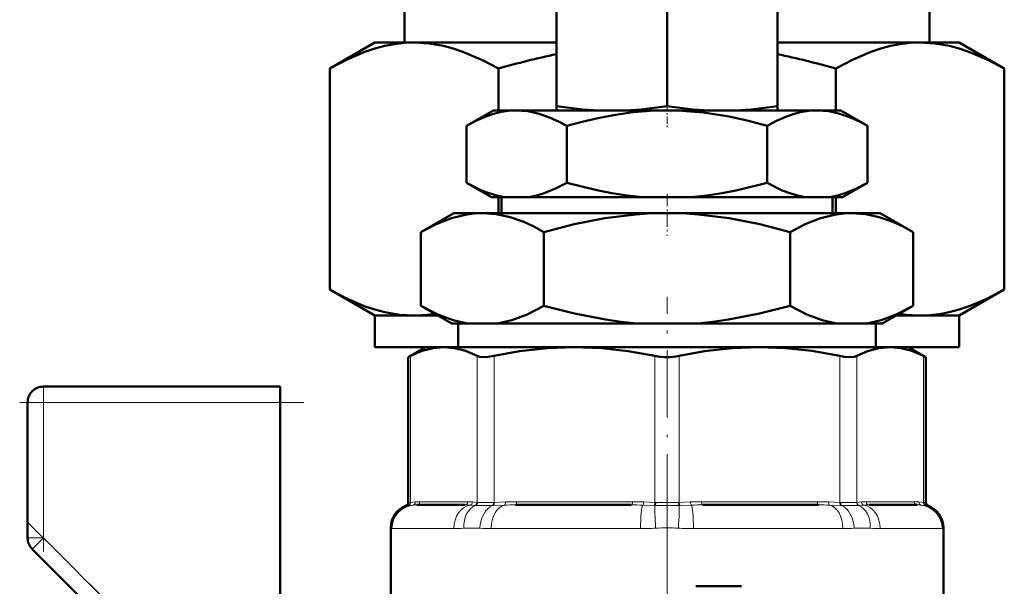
# Model space of a CAD drawing. Extents: x -1438 to 1837, y -1771 to 622.
# Tile 58 of 90: x 96 to 158, y -84 to -48. Entities that reach past the tile are written whole.
import ezdxf

# ---------------------------------------------------------------- set-up
doc = ezdxf.new("R2010")
doc.units = 0
doc.linetypes.add('DASHDOT', pattern=[18.5, 12, -3, 0.5, -3])

msp = doc.modelspace()

# ---------------------------------------------------------------- linework, layer by layer
at = {"color": 7, "lineweight": 50}
for p, q in [((120.166, -42.596), (120.166, -49.08)), ((153.416, -42.596), (153.416, -49.08)), ((129.791, -44.664), (129.791, -53.103)), ((136.791, -44.657), (136.791, -53.11)), ((143.791, -44.664), (143.791, -53.103)), ((115.429, -50.732), (118.291, -49.08)), ((118.291, -49.08), (120.769, -49.08)), ((120.769, -49.08), (129.791, -49.08)), ((143.791, -49.08), (152.812, -49.08)), ((152.812, -49.08), (155.291, -49.08)), ((158.153, -50.732), (155.291, -49.08)), ((115.429, -64.728), (115.429, -50.732)), ((126.11, -50.732), (126.11, -53.38)), ((147.472, -53.38), (147.472, -50.732)), ((158.153, -50.732), (158.153, -64.728)), ((125.791, -53.38), (124.089, -54.362)), ((127.265, -53.38), (125.791, -53.38)), ((136.791, -53.38), (127.265, -53.38)), ((129.791, -53.38), (129.791, -53.103)), ((129.791, -53.38), (132.463, -53.38)), ((134.16, -53.38), (132.463, -53.38)), ((134.16, -53.38), (139.421, -53.38)), ((146.317, -53.38), (136.791, -53.38)), ((141.12, -53.38), (139.421, -53.38)), ((141.12, -53.38), (143.791, -53.38)), ((143.791, -53.103), (143.791, -53.38)), ((147.791, -53.38), (146.317, -53.38)), ((147.791, -53.38), (149.493, -54.362)), ((124.089, -57.961), (124.089, -54.362)), ((130.44, -57.961), (130.44, -54.362)), ((143.142, -57.961), (143.142, -54.362)), ((149.493, -57.961), (149.493, -54.362)), ((125.681, -58.88), (124.089, -57.961)), ((147.901, -58.88), (149.493, -57.961)), ((126.485, -58.88), (125.681, -58.88)), ((126.11, -58.88), (126.11, -59.88)), ((126.313, -58.88), (126.313, -59.88)), ((126.485, -58.88), (128.044, -58.88)), ((135.231, -58.88), (128.044, -58.88)), ((135.231, -58.88), (138.35, -58.88)), ((145.537, -58.88), (138.35, -58.88)), ((145.537, -58.88), (147.097, -58.88)), ((147.901, -58.88), (147.097, -58.88)), ((147.268, -58.88), (147.268, -59.88)), ((147.472, -59.88), (147.472, -58.88)), ((123.291, -59.88), (121.202, -61.086)), ((125.1, -59.88), (123.291, -59.88)), ((136.791, -59.88), (125.1, -59.88)), ((148.482, -59.88), (136.791, -59.88)), ((150.291, -59.88), (148.482, -59.88)), ((150.291, -59.88), (152.379, -61.086)), ((121.202, -65.752), (121.202, -61.086)), ((128.997, -65.752), (128.997, -61.086)), ((144.585, -65.752), (144.585, -61.086)), ((152.379, -65.752), (152.379, -61.086)), ((118.291, -66.38), (115.429, -64.728)), ((155.291, -66.38), (158.153, -64.728)), ((123.156, -66.88), (121.202, -65.752)), ((150.426, -66.88), (152.379, -65.752)), ((118.291, -66.38), (120.769, -66.38)), ((118.291, -68.38), (118.291, -66.38)), ((120.769, -66.38), (122.29, -66.38)), ((151.292, -66.38), (152.812, -66.38)), ((152.812, -66.38), (155.291, -66.38)), ((155.291, -68.38), (155.291, -66.38)), ((124.143, -66.88), (123.156, -66.88)), ((123.57, -68.38), (123.57, -66.88)), ((124.143, -66.88), (126.057, -66.88)), ((134.877, -66.88), (126.057, -66.88)), ((134.877, -66.88), (138.705, -66.88)), ((147.525, -66.88), (138.705, -66.88)), ((147.525, -66.88), (149.439, -66.88)), ((150.426, -66.88), (149.439, -66.88)), ((150.011, -68.38), (150.011, -66.88)), ((118.291, -68.38), (121.49, -68.38)), ((121.491, -68.38), (120.395, -69.013)), ((121.491, -68.38), (120.395, -69.013)), ((121.491, -68.38), (122.656, -68.38)), ((122.656, -68.38), (122.625, -68.38)), ((122.686, -68.38), (122.656, -68.38)), ((122.656, -68.38), (130.936, -68.38)), ((130.936, -68.38), (136.791, -68.38)), ((136.791, -68.38), (142.646, -68.38)), ((142.646, -68.38), (150.926, -68.38)), ((150.011, -68.38), (155.291, -68.38)), ((150.926, -68.38), (150.895, -68.38)), ((150.956, -68.38), (150.926, -68.38)), ((150.926, -68.38), (152.091, -68.38)), ((152.091, -68.38), (153.187, -69.013)), ((152.091, -68.38), (153.187, -69.013)), ((120.547, -68.935), (120.395, -69.013)), ((120.395, -78.235), (120.395, -69.013)), ((153.187, -69.013), (153.035, -68.935)), ((153.187, -78.235), (153.187, -69.013)), ((153.187, -78.235), (153.187, -69.013)), ((97.291, -70.88), (112.291, -70.88)), ((112.291, -70.88), (112.291, -71.88)), ((96.291, -80.466), (96.291, -71.88)), ((112.291, -71.88), (112.291, -85.809)), ((123.99, -78.38), (120.952, -78.38)), ((134.526, -78.38), (127.193, -78.38)), ((146.389, -78.38), (139.056, -78.38)), ((152.63, -78.38), (149.592, -78.38)), ((119.291, -79.827), (119.291, -87.13)), ((154.291, -79.827), (154.291, -87.13)), ((154.291, -91.051), (154.291, -79.827)), ((96.584, -81.173), (103.072, -87.661)), ((138.607, -83.536), (141.509, -83.536))]:
    msp.add_line(p, q, dxfattribs=at)
at = {"color": 7, "linetype": 'DASHDOT', "lineweight": 18, "ltscale": 0.037938}
msp.add_line((136.791, -52.983), (136.791, -54.5), dxfattribs=at)
at = {"color": 7, "linetype": 'DASHDOT', "lineweight": 18, "ltscale": 0.066602}
msp.add_line((136.791, -58.658), (136.791, -61.322), dxfattribs=at)
at = {"color": 7, "linetype": 'DASHDOT', "lineweight": 18, "ltscale": 0.355646}
msp.add_line((136.791, -79.42), (136.791, -65.194), dxfattribs=at)
at = {"color": 7, "lineweight": 18}
for p, q in [((120.547, -68.935), (120.547, -78.221)), ((124.764, -78.221), (124.764, -68.935)), ((125.846, -68.935), (125.846, -78.221)), ((136.026, -78.221), (136.026, -68.935)), ((137.556, -68.935), (137.556, -78.221)), ((147.736, -78.221), (147.736, -68.935)), ((148.818, -68.935), (148.818, -78.221)), ((153.035, -78.221), (153.035, -68.935)), ((97.291, -71.88), (97.291, -70.88)), ((96.291, -71.88), (97.291, -71.88)), ((97.291, -71.88), (112.291, -71.88)), ((97.291, -71.88), (97.291, -80.466)), ((120.394, -78.415), (120.265, -78.422)), ((120.415, -78.414), (120.394, -78.415)), ((120.395, -78.235), (120.526, -78.223)), ((120.681, -78.391), (120.415, -78.414)), ((120.526, -78.223), (120.547, -78.221)), ((120.547, -78.221), (120.841, -78.193)), ((121.137, -78.18), (124.174, -78.18)), ((124.626, -78.414), (124.304, -78.391)), ((124.47, -78.193), (124.764, -78.221)), ((124.653, -78.415), (124.626, -78.414)), ((124.764, -78.221), (124.786, -78.223)), ((125.797, -78.414), (125.741, -78.415)), ((125.794, -78.223), (125.846, -78.221)), ((126.494, -78.391), (125.797, -78.414)), ((125.846, -78.221), (126.555, -78.193)), ((127.269, -78.18), (134.602, -78.18)), ((135.963, -78.414), (135.243, -78.391)), ((135.317, -78.193), (136.026, -78.221)), ((136.022, -78.415), (135.963, -78.414)), ((136.026, -78.221), (136.078, -78.223)), ((137.504, -78.223), (137.556, -78.221)), ((137.556, -78.221), (138.265, -78.193)), ((137.619, -78.414), (137.56, -78.415)), ((138.339, -78.391), (137.619, -78.414)), ((138.979, -78.18), (146.313, -78.18)), ((147.027, -78.193), (147.736, -78.221)), ((147.785, -78.414), (147.088, -78.391)), ((147.736, -78.221), (147.788, -78.223)), ((147.841, -78.415), (147.785, -78.414)), ((148.796, -78.223), (148.818, -78.221)), ((148.818, -78.221), (149.112, -78.193)), ((148.956, -78.414), (148.929, -78.415)), ((149.277, -78.391), (148.956, -78.414)), ((149.408, -78.18), (152.445, -78.18)), ((152.741, -78.193), (153.035, -78.221)), ((153.167, -78.414), (152.901, -78.391)), ((153.035, -78.221), (153.055, -78.223)), ((153.055, -78.223), (153.187, -78.235)), ((153.188, -78.415), (153.167, -78.414)), ((153.317, -78.422), (153.188, -78.415)), ((119.306, -79.854), (119.291, -79.827)), ((119.371, -79.88), (123.29, -79.88)), ((124.937, -79.854), (123.917, -79.854)), ((125.657, -79.88), (135.117, -79.88)), ((138.465, -79.88), (147.925, -79.88)), ((149.664, -79.854), (148.645, -79.854)), ((150.292, -79.88), (154.211, -79.88)), ((154.291, -79.827), (154.276, -79.854)), ((96.291, -80.466), (97.291, -80.466)), ((96.584, -81.173), (97.291, -80.466)), ((103.934, -87.109), (97.291, -80.466))]:
    msp.add_line(p, q, dxfattribs=at)
at = {"color": 7, "linetype": 'DASHDOT', "lineweight": 18, "ltscale": 0.257589}
msp.add_line((97.291, -71.021), (97.291, -81.325), dxfattribs=at)
at = {"color": 7, "linetype": 'DASHDOT', "lineweight": 18, "ltscale": 0.450015}
msp.add_line((113.791, -71.88), (95.79, -71.88), dxfattribs=at)
at = {"color": 7, "linetype": 'DASHDOT', "lineweight": 18}
msp.add_line((136.791, -76.844), (136.791, -112.536), dxfattribs=at)
at = {"color": 7, "linetype": 'DASHDOT', "lineweight": 18, "ltscale": 0.302371}
msp.add_line((96.225, -79.399), (104.777, -87.952), dxfattribs=at)
at = {"color": 7, "lineweight": 50}
for points in [[(115.429, -50.732), (116.541, -50.143), (117.648, -49.672), (118.28, -49.46), (118.911, -49.293), (119.531, -49.175), (120.15, -49.104), (120.769, -49.08)], [(120.769, -49.08), (121.698, -49.134), (122.63, -49.294), (123.244, -49.456), (123.861, -49.661), (125.101, -50.193), (126.11, -50.732)], [(147.472, -50.732), (148.584, -50.143), (149.691, -49.672), (150.323, -49.46), (150.954, -49.293), (151.574, -49.175), (152.193, -49.104), (152.812, -49.08)], [(152.812, -49.08), (153.741, -49.134), (154.673, -49.294), (155.287, -49.456), (155.904, -49.661), (157.144, -50.193), (158.153, -50.732)], [(127.265, -53.38), (126.729, -53.41), (126.196, -53.499), (125.729, -53.623), (125.264, -53.787), (124.674, -54.049), (124.089, -54.362)], [(130.44, -54.362), (129.919, -54.081), (129.396, -53.84), (128.693, -53.591), (127.982, -53.434), (127.265, -53.38)], [(136.791, -53.38), (135.72, -53.41), (134.65, -53.499), (133.527, -53.654), (132.415, -53.864), (131.423, -54.096), (130.44, -54.362)], [(143.142, -54.362), (141.943, -54.042), (140.73, -53.775), (139.095, -53.518), (137.448, -53.391), (136.791, -53.38)], [(146.317, -53.38), (145.782, -53.41), (145.249, -53.499), (144.781, -53.623), (144.317, -53.787), (143.727, -54.049), (143.142, -54.362)], [(149.493, -54.362), (148.972, -54.081), (148.448, -53.84), (147.745, -53.591), (147.035, -53.434), (146.317, -53.38)], [(124.089, -57.961), (125.041, -58.444), (125.52, -58.632), (126.002, -58.778), (126.485, -58.88)], [(128.044, -58.88), (128.534, -58.776), (129.019, -58.628), (129.734, -58.332), (130.44, -57.961)], [(130.44, -57.961), (132.337, -58.443), (133.298, -58.631), (134.265, -58.778), (135.231, -58.88)], [(138.35, -58.88), (139.322, -58.777), (140.291, -58.63), (141.252, -58.441), (143.142, -57.961)], [(143.142, -57.961), (144.093, -58.444), (144.573, -58.632), (145.055, -58.778), (145.537, -58.88)], [(147.097, -58.88), (147.586, -58.776), (148.071, -58.628), (148.787, -58.332), (149.493, -57.961)], [(125.1, -59.88), (124.605, -59.902), (124.112, -59.965), (123.131, -60.208), (122.161, -60.588), (121.202, -61.086)], [(128.997, -61.086), (128.359, -60.741), (127.716, -60.446), (126.852, -60.14), (125.979, -59.947), (125.1, -59.88)], [(136.791, -59.88), (135.798, -59.901), (134.81, -59.965), (132.848, -60.208), (130.91, -60.588), (128.997, -61.086)], [(144.585, -61.086), (142.671, -60.588), (140.733, -60.207), (138.772, -59.965), (137.784, -59.901), (136.791, -59.88)], [(148.482, -59.88), (147.988, -59.902), (147.494, -59.965), (146.514, -60.208), (145.543, -60.588), (144.585, -61.086)], [(152.379, -61.086), (151.742, -60.741), (151.099, -60.446), (150.234, -60.14), (149.362, -59.947), (148.482, -59.88)], [(120.769, -66.38), (119.841, -66.326), (118.909, -66.166), (118.294, -66.004), (117.678, -65.799), (116.438, -65.267), (115.429, -64.728)], [(158.153, -64.728), (157.041, -65.317), (155.934, -65.788), (155.301, -66), (154.671, -66.166), (154.051, -66.285), (153.431, -66.356), (152.812, -66.38)], [(121.202, -65.752), (122.272, -66.302), (123.239, -66.667), (124.143, -66.88)], [(126.057, -66.88), (126.96, -66.667), (127.927, -66.302), (128.997, -65.752)], [(128.997, -65.752), (130.935, -66.256), (132.895, -66.639), (133.884, -66.779), (134.877, -66.88)], [(138.705, -66.88), (139.699, -66.779), (140.688, -66.639), (142.648, -66.256), (144.585, -65.752)], [(144.585, -65.752), (145.655, -66.302), (146.622, -66.667), (147.525, -66.88)], [(149.439, -66.88), (150.343, -66.667), (151.31, -66.302), (152.379, -65.752)], [(122.656, -68.38), (121.977, -68.439), (121.281, -68.62), (120.547, -68.935)], [(124.764, -68.935), (124.03, -68.62), (123.334, -68.439), (122.656, -68.38)], [(130.936, -68.38), (129.214, -68.445), (127.444, -68.645), (125.846, -68.935)], [(136.026, -68.935), (134.337, -68.632), (132.64, -68.444), (130.936, -68.38)], [(142.646, -68.38), (140.925, -68.445), (139.155, -68.645), (137.556, -68.935)], [(147.736, -68.935), (145.967, -68.621), (144.286, -68.439), (142.646, -68.38)], [(150.926, -68.38), (150.213, -68.445), (149.48, -68.645), (148.818, -68.935)], [(153.035, -68.935), (152.302, -68.62), (151.605, -68.439), (150.926, -68.38)], [(125.846, -68.935), (125.312, -69.009), (124.909, -68.985), (124.764, -68.935)], [(148.818, -68.935), (148.673, -68.985), (148.489, -69.01), (148.02, -68.985), (147.736, -68.935)]]:
    msp.add_lwpolyline(points, dxfattribs=at)
at = {"color": 7, "lineweight": 18}
for points in [[(124.786, -78.223), (125.297, -78.234), (125.794, -78.223)], [(147.788, -78.223), (148.485, -78.234), (148.796, -78.223)]]:
    msp.add_lwpolyline(points, dxfattribs=at)
at = {"color": 7, "lineweight": 50}
for centre, radius, start, end in [((139.442, -96.547), 47.715, 101.6696, 106.22469), ((134.14, -96.548), 47.716, 73.77537, 78.33085), ((133.596, -29.494), 23.913, 260.8433, 267.28375), ((133.034, -29.578), 23.829, 272.70796, 279.07002), ((140.548, -29.576), 23.831, 260.92962, 267.28923), ((139.985, -29.493), 23.915, 272.71895, 279.15605), ((120.762, -58.199), 8.181, 270.04881, 279.39664), ((152.819, -58.199), 8.181, 260.59688, 269.95111), ((136.78, -65.285), 3.727, 258.32363, 270.17092), ((136.802, -65.282), 3.73, 269.8334, 281.6705), ((97.291, -71.88), 1, 90, 180.00001), ((120.791, -79.827), 1.5, 110.51769, 180.00001), ((120.791, -79.827), 1.5, 110.51769, 180.00001), ((120.195, -78.235), 0.2, 290.51672, 0.00001), ((153.387, -78.235), 0.2, 179.99999, 249.48328), ((153.387, -78.235), 0.2, 179.99999, 249.48328), ((152.791, -79.827), 1.5, 0, 69.48231), ((152.791, -79.827), 1.5, 0, 69.48231), ((97.291, -80.466), 1, 179.99999, 225)]:
    msp.add_arc(centre, radius, start, end, dxfattribs=at)
at = {"color": 7, "lineweight": 18}
for centre, radius, start, end in [((120.808, -79.859), 1.502, 105.97718, 179.78403), ((120.33, -78.231), 0.196, 289.20109, 2.07686), ((120.352, -78.23), 0.195, 288.84479, 2.60724), ((120.648, -78.203), 0.192, 279.68886, 3.05589), ((120.939, -81.34), 2.96, 89.74646, 95.00685), ((121.124, -81.308), 3.128, 89.75925, 95.18705), ((124.003, -82.401), 4.021, 85.70242, 90.19438), ((124.187, -81.308), 3.128, 84.81295, 90.24075), ((124.271, -78.196), 0.199, 279.76018, 1.04317), ((124.561, -78.223), 0.202, 288.63761, 0.50689), ((124.584, -78.226), 0.202, 289.98829, 0.85405), ((125.169, -56.428), 21.995, 268.65387, 271.48856), ((127.16, -98.033), 19.653, 89.90514, 91.9429), ((127.237, -96.36), 18.18, 89.89855, 92.15083), ((134.559, -99.093), 20.714, 88.10735, 90.0906), ((134.635, -96.36), 18.18, 87.84917, 90.10144), ((136.791, -33.904), 44.518, 269.00911, 270.98962), ((136.791, -55.395), 22.84, 268.21094, 271.78787), ((138.947, -96.36), 18.18, 89.89855, 92.15083), ((139.023, -99.093), 20.714, 89.9094, 91.89265), ((146.345, -96.36), 18.18, 87.84917, 90.10144), ((146.422, -98.033), 19.653, 88.0571, 90.09486), ((148.412, -56.417), 22.005, 268.51227, 271.34565), ((148.998, -78.226), 0.202, 179.14596, 250.01171), ((149.02, -78.223), 0.202, 179.49311, 251.36239), ((149.394, -81.308), 3.128, 89.75925, 95.18705), ((149.311, -78.196), 0.199, 178.95683, 260.23981), ((149.579, -82.401), 4.021, 89.80562, 94.29758), ((152.458, -81.308), 3.128, 84.81295, 90.24075), ((152.643, -81.34), 2.96, 84.99315, 90.25355), ((152.933, -78.203), 0.192, 176.94411, 260.31114), ((153.23, -78.23), 0.195, 177.39276, 251.15521), ((153.252, -78.231), 0.196, 177.92314, 250.79892), ((152.774, -79.859), 1.502, 0.21596, 74.02282), ((119.361, -79.807), 0.073, 220.24295, 277.83472), ((123.31, -72.73), 7.149, 269.84033, 274.8785), ((125.615, -70.936), 8.944, 265.64874, 270.26818), ((135.161, -63.874), 16.006, 269.84087, 273.25556), ((136.791, -89.525), 9.698, 85.73879, 94.26121), ((138.421, -63.857), 16.022, 266.74619, 270.15737), ((147.967, -70.945), 8.935, 269.72949, 274.35357), ((150.273, -72.723), 7.157, 265.12416, 270.15702), ((154.221, -79.807), 0.0729, 262.14305, 319.77805)]:
    msp.add_arc(centre, radius, start, end, dxfattribs=at)
for centre, major_axis, ratio, start_param, end_param in [((120.864, -79.88), (0, 1.5), 0.995414, 0.123342, 1.570796), ((120.952, -78.18), (0, 0.2), 0.92388, 3.141593, 4.712389), ((124.447, -79.88), (0, 1.5), 0.771505, 0.123342, 1.570796), ((125.021, -79.854), (0.143, -1.493), 0.734075, 3.351169, 4.642046), ((123.99, -78.18), (0, 0.2), 0.92388, 3.141593, 4.712389), ((125.953, -79.854), (-0.132, -1.494), 0.675962, 3.481187, 4.772063), ((126.611, -79.88), (0, 1.5), 0.636223, 0.123342, 1.570796), ((125.713, -78.223), (0.007, -0.2), 0.408466, 0.272287, 1.557437), ((125.77, -78.221), (0.008, -0.2), 0.382405, 0.255495, 1.554996), ((126.478, -78.193), (0.008, -0.2), 0.382432, 0.102908, 1.555785), ((127.193, -78.18), (0, -0.2), 0.382683, 0, 1.570796), ((134.526, -78.18), (0, -0.2), 0.382683, 0, 1.570796), ((135.26, -79.88), (0, 1.5), 0.095659, 0.123342, 1.570796), ((135.24, -78.193), (-0.008, -0.2), 0.382432, 0.132932, 1.585808), ((135.949, -78.221), (-0.008, -0.2), 0.382405, 0.287096, 1.586597), ((136.132, -79.854), (0.097, -1.497), 0.041092, 3.418838, 4.709715), ((136.007, -78.223), (-0.006, -0.2), 0.356255, 0.297028, 1.582178), ((137.575, -78.223), (0.006, -0.2), 0.356255, 4.701007, 5.986158), ((137.45, -79.854), (-0.097, -1.497), 0.041092, 1.57347, 2.864347), ((137.633, -78.221), (0.008, -0.2), 0.382405, 4.696589, 5.996089), ((138.342, -78.193), (0.008, -0.2), 0.382432, 4.697377, 6.150253), ((138.321, -79.88), (0, 1.5), 0.095659, 4.712389, 6.159843), ((139.056, -78.18), (0, -0.2), 0.382683, 4.712389, 6.283185), ((146.389, -78.18), (0, -0.2), 0.382683, 4.712389, 6.283185), ((147.104, -78.193), (-0.008, -0.2), 0.382432, 4.727401, 6.180277), ((146.971, -79.88), (0, 1.5), 0.636223, 4.712389, 6.159843), ((147.812, -78.221), (-0.008, -0.2), 0.382405, 4.728189, 6.02769), ((147.869, -78.223), (-0.007, -0.2), 0.408466, 4.725748, 6.010898), ((147.629, -79.854), (0.132, -1.494), 0.675962, 1.511122, 2.801999), ((148.561, -79.854), (-0.143, -1.493), 0.734075, 1.64114, 2.932016), ((149.135, -79.88), (0, 1.5), 0.771505, 4.712389, 6.159843), ((149.592, -78.18), (0, -0.2), 0.92388, 4.712389, 6.283185), ((152.63, -78.18), (0, -0.2), 0.92388, 4.712389, 6.283185), ((152.718, -79.88), (0, 1.5), 0.995414, 4.712389, 6.159843)]:
    msp.add_ellipse(centre, major_axis=major_axis, ratio=ratio, start_param=start_param, end_param=end_param, dxfattribs=at)

doc.saveas('drawing.dxf')
